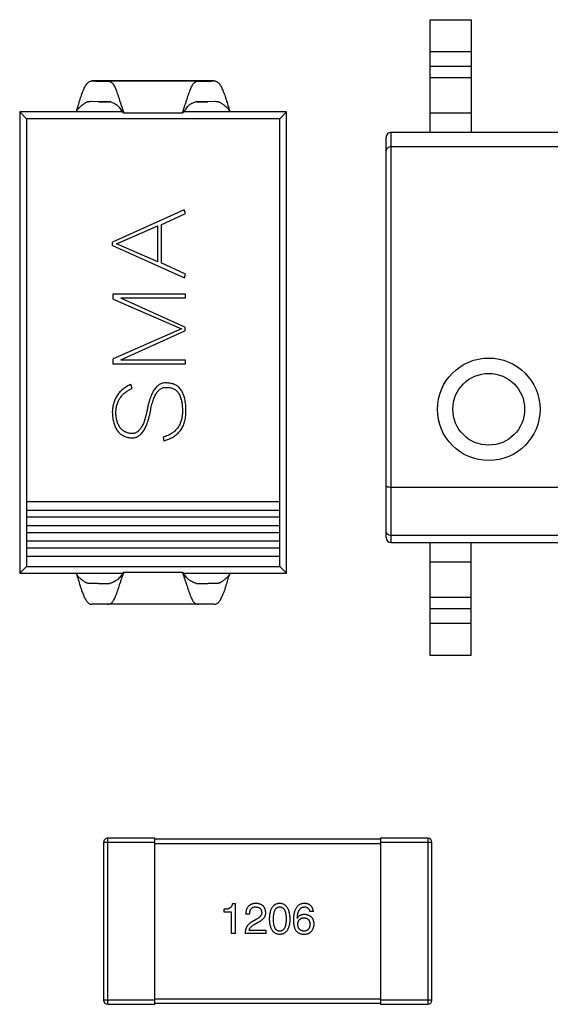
# Model space of a CAD drawing. Header units: inches. Extents: x -36 to 490, y -51 to 98.
# Tile 26 of 153: x 354.19 to 359.36, y 13.2 to 22.8. Entities that reach past the tile are written whole.
import ezdxf

# ---------------------------------------------------------------- set-up
doc = ezdxf.new("R2010")
doc.units = ezdxf.units.IN
doc.header["$LTSCALE"] = 1.21
doc.header["$MEASUREMENT"] = 0
doc.layers.get('0').update_dxf_attribs({"linetype": 'CONTINUOUS'})

msp = doc.modelspace()

# ---------------------------------------------------------------- linework, layer by layer
at = {"color": 7, "linetype": 'Continuous'}
for p, q in [((358.1911, 21.6989), (358.1911, 22.7989)), ((358.1911, 22.7989), (358.5911, 22.7989)), ((358.5911, 22.7989), (358.5911, 21.6989)), ((358.1911, 22.4889), (358.5911, 22.4889)), ((358.5911, 22.3424), (358.1911, 22.3424)), ((356.0857, 22.2014), (354.8943, 22.2014)), ((354.8943, 22.2014), (354.9513, 22.1963)), ((354.9513, 22.1963), (355.0446, 22.2002)), ((355.9354, 22.2003), (355.0446, 22.2003)), ((355.9354, 22.2002), (356.0287, 22.1963)), ((356.0287, 22.1963), (356.0857, 22.2014)), ((358.5911, 22.2307), (358.1911, 22.2307)), ((354.9571, 21.9978), (354.8894, 21.9996)), ((355.0372, 22.0006), (354.9571, 21.9978)), ((354.9571, 21.9978), (355.067, 21.9978)), ((355.0668, 21.9979), (355.0372, 22.0006)), ((355.9132, 21.9978), (356.0228, 21.9978)), ((355.9428, 22.0006), (355.9134, 21.998)), ((356.0228, 21.9978), (355.9428, 22.0006)), ((356.0905, 21.9996), (356.0228, 21.9978)), ((354.19, 21.8992), (354.19, 17.3992)), ((354.256, 21.8332), (354.19, 21.8992)), ((355.1911, 21.8992), (354.19, 21.8992)), ((355.1911, 21.8992), (355.2051, 21.8889)), ((355.7748, 21.8889), (355.7889, 21.8992)), ((356.79, 21.8992), (355.7889, 21.8992)), ((356.7239, 21.8332), (356.79, 21.8992)), ((356.79, 17.3992), (356.79, 21.8992)), ((354.256, 21.8332), (354.256, 17.4652)), ((356.7239, 21.8332), (354.256, 21.8332)), ((355.2051, 21.8889), (355.7748, 21.8889)), ((356.7239, 17.4652), (356.7239, 21.8332)), ((358.1911, 21.8889), (358.5911, 21.8889)), ((357.7611, 17.7489), (357.7611, 21.6489)), ((357.8111, 17.6989), (357.8111, 21.6989)), ((362.7111, 21.6989), (357.8111, 21.6989)), ((357.8111, 21.5607), (362.7111, 21.5607)), ((355.7938, 20.9443), (355.0958, 20.6288)), ((355.807, 20.9095), (355.7938, 20.9443)), ((355.5698, 20.7975), (355.807, 20.9095)), ((355.1341, 20.6122), (355.5349, 20.7875)), ((355.5349, 20.4378), (355.5349, 20.7875)), ((355.5698, 20.7975), (355.5698, 20.4268)), ((355.0958, 20.5958), (355.0958, 20.6288)), ((355.0958, 20.5958), (355.796, 20.2812)), ((355.5349, 20.4378), (355.1341, 20.6122)), ((355.807, 20.3183), (355.5698, 20.4268)), ((355.796, 20.2812), (355.807, 20.3183)), ((355.0994, 20.0716), (355.0994, 20.1261)), ((355.0994, 20.1261), (355.8035, 20.1261)), ((355.0994, 20.0716), (355.7652, 19.7835)), ((355.7999, 19.8001), (355.1743, 20.0828)), ((355.8035, 20.0828), (355.1743, 20.0828)), ((355.8035, 20.1261), (355.8035, 20.0828)), ((355.7652, 19.7835), (355.0994, 19.4919)), ((355.7999, 19.8001), (355.7999, 19.7634)), ((355.1764, 19.4816), (355.7999, 19.7634)), ((355.0994, 19.4383), (355.0994, 19.4919)), ((355.8035, 19.4383), (355.0994, 19.4383)), ((355.1764, 19.4816), (355.8035, 19.4816)), ((355.8035, 19.4816), (355.8035, 19.4383)), ((355.2865, 19.2022), (355.274, 19.2413)), ((355.5881, 18.7279), (355.594, 18.6915)), ((362.7111, 18.237), (357.8111, 18.237)), ((356.7239, 18.0952), (354.256, 18.0952)), ((354.256, 18.0152), (356.7239, 18.0152)), ((356.7239, 17.9452), (354.256, 17.9452)), ((354.256, 17.8652), (356.7239, 17.8652)), ((356.7239, 17.7952), (354.256, 17.7952)), ((362.7111, 17.7671), (357.8111, 17.7671)), ((354.256, 17.7152), (356.7239, 17.7152)), ((357.8111, 17.6989), (362.7111, 17.6989)), ((358.1911, 16.5989), (358.1911, 17.6989)), ((358.5911, 16.5989), (358.5911, 17.6989)), ((356.7239, 17.6452), (354.256, 17.6452)), ((354.256, 17.5652), (356.7239, 17.5652)), ((358.5911, 17.5089), (358.1911, 17.5089)), ((354.256, 17.4652), (354.19, 17.3992)), ((354.19, 17.3992), (355.1911, 17.3992)), ((354.256, 17.4652), (356.7239, 17.4652)), ((355.1911, 17.3992), (355.2051, 17.4095)), ((355.2051, 17.4095), (355.7748, 17.4095)), ((355.7748, 17.4095), (355.7889, 17.3992)), ((355.7889, 17.3992), (356.79, 17.3992)), ((356.7239, 17.4652), (356.79, 17.3992)), ((354.9571, 17.3006), (354.8894, 17.2987)), ((354.9571, 17.3006), (355.067, 17.3006)), ((355.0372, 17.2978), (354.9571, 17.3006)), ((355.0668, 17.3004), (355.0372, 17.2978)), ((355.9132, 17.3006), (356.0228, 17.3006)), ((355.9428, 17.2978), (355.9134, 17.3004)), ((356.0228, 17.3006), (355.9428, 17.2978)), ((356.0905, 17.2987), (356.0228, 17.3006)), ((354.8943, 17.097), (354.9513, 17.1021)), ((356.0857, 17.097), (354.8943, 17.097)), ((354.9513, 17.1021), (355.0446, 17.0981)), ((355.9354, 17.0981), (355.0446, 17.0981)), ((355.9354, 17.0981), (356.0287, 17.1021)), ((356.0287, 17.1021), (356.0857, 17.097)), ((358.1911, 17.1671), (358.5911, 17.1671)), ((358.1911, 17.0554), (358.5911, 17.0554)), ((358.5911, 16.9089), (358.1911, 16.9089)), ((358.5911, 16.5989), (358.1911, 16.5989)), ((355.0478, 13.1953), (355.0478, 14.8153)), ((355.5078, 14.8153), (355.0478, 14.8153)), ((355.5078, 13.1953), (355.5078, 14.8153)), ((357.7078, 14.8053), (355.5078, 14.8053)), ((357.7078, 14.8153), (357.7078, 13.1953)), ((358.1678, 14.8153), (357.7078, 14.8153)), ((358.1678, 14.8153), (358.1678, 13.1953)), ((355.0078, 14.7753), (355.0078, 13.2353)), ((355.0078, 14.7753), (355.5078, 14.7753)), ((355.5078, 14.7653), (357.7078, 14.7653)), ((357.7078, 14.7753), (358.2078, 14.7753)), ((358.2078, 13.2353), (358.2078, 14.7753)), ((356.1825, 14.0926), (356.1825, 14.1221)), ((356.2628, 14.1795), (356.2907, 14.1795)), ((356.2907, 14.1795), (356.2907, 13.8844)), ((356.253, 14.0926), (356.1825, 14.0926)), ((356.253, 13.8844), (356.253, 14.0926)), ((356.4304, 14.073), (356.3927, 14.073)), ((356.4943, 14.0238), (356.455, 14.0008)), ((356.8967, 14.0353), (356.895, 14.0369)), ((357.0524, 14.1008), (357.0163, 14.1008)), ((356.4763, 13.9746), (356.5074, 13.9926)), ((356.2907, 13.8844), (356.253, 13.8844)), ((356.5877, 13.8844), (356.3861, 13.8844)), ((356.4271, 13.9189), (356.5877, 13.9189)), ((356.5877, 13.9189), (356.5877, 13.8844)), ((355.5078, 13.2353), (355.0078, 13.2353)), ((355.0478, 13.1953), (355.5078, 13.1953)), ((357.7078, 13.2453), (355.5078, 13.2453)), ((355.5078, 13.2053), (357.7078, 13.2053)), ((358.2078, 13.2353), (357.7078, 13.2353)), ((357.7078, 13.1953), (358.1678, 13.1953))]:
    msp.add_line(p, q, dxfattribs=at)
for radius in [0.5, 0.35]:
    msp.add_circle((358.7611, 18.9989), radius, dxfattribs=at)
for centre, radius, start, end in [((357.0776, 22.5676), 1.9917, 199.51537, 199.92572), ((353.9025, 22.5676), 1.9916, 340.07429, 340.48465), ((357.8111, 21.6489), 0.05, 90.00001, 180.00001), ((357.8111, 17.7489), 0.05, 180.00001, 270.00001), ((357.0776, 16.7308), 1.9917, 160.07429, 160.48463), ((353.9025, 16.7308), 1.9916, 19.51535, 19.92572), ((355.0478, 14.7753), 0.04, 90.00001, 180.00001), ((358.1678, 14.7753), 0.04, 0.00001, 90.00001), ((355.0478, 13.2353), 0.04, 180.00001, 270.00001), ((358.1678, 13.2353), 0.04, 270.00001, 0.00001)]:
    msp.add_arc(centre, radius, start, end, dxfattribs=at)
for points, knots in [([(354.74, 21.8992), (354.7471, 21.9198), (354.761, 21.9602), (354.7752, 22.0107), (354.7873, 22.0488), (354.7991, 22.0823), (354.8138, 22.1189), (354.8297, 22.1511), (354.8428, 22.1713), (354.8519, 22.1825), (354.8613, 22.1911), (354.8714, 22.1972), (354.8826, 22.2008), (354.8903, 22.2014), (354.8943, 22.2014)], [0, 0, 0, 0, 0.184742, 0.361915, 0.445247, 0.52349, 0.663349, 0.779478, 0.826972, 0.866992, 0.901891, 0.934398, 0.966598, 1, 1, 1, 1]), ([(355.0446, 22.2002), (355.052, 22.2002), (355.0673, 22.1988), (355.0848, 22.1885), (355.097, 22.1759), (355.1105, 22.1569), (355.1253, 22.1245), (355.1417, 22.0777), (355.1564, 22.0333), (355.1691, 21.9946), (355.1826, 21.9538), (355.193, 21.9229), (355.2003, 21.9023)], [0, 0, 0, 0, 0.062708, 0.128177, 0.166817, 0.211839, 0.325503, 0.46815, 0.633903, 0.722912, 0.814132, 1, 1, 1, 1]), ([(355.7796, 21.9023), (355.7869, 21.9229), (355.7974, 21.9538), (355.8109, 21.9946), (355.8236, 22.0333), (355.8382, 22.0777), (355.8546, 22.1245), (355.8695, 22.1569), (355.883, 22.1759), (355.8952, 22.1885), (355.9126, 22.1988), (355.928, 22.2002), (355.9354, 22.2002)], [0, 0, 0, 0, 0.185867, 0.277087, 0.366094, 0.531847, 0.674494, 0.788157, 0.833179, 0.871819, 0.937288, 1, 1, 1, 1]), ([(356.0857, 22.2014), (356.0896, 22.2014), (356.0974, 22.2008), (356.1085, 22.1972), (356.1187, 22.1911), (356.128, 22.1825), (356.1372, 22.1713), (356.1503, 22.1511), (356.1661, 22.1189), (356.1808, 22.0823), (356.1927, 22.0488), (356.2048, 22.0107), (356.219, 21.9602), (356.2328, 21.9198), (356.24, 21.8992)], [0, 0, 0, 0, 0.033402, 0.065602, 0.09811, 0.133008, 0.173028, 0.220521, 0.33665, 0.476509, 0.554752, 0.638085, 0.815258, 1, 1, 1, 1]), ([(354.8894, 21.9996), (354.8846, 21.9996), (354.877, 21.9995), (354.8662, 21.9986), (354.8567, 21.9973), (354.8466, 21.9949), (354.8365, 21.9909), (354.8267, 21.9857), (354.817, 21.9795), (354.8071, 21.9723), (354.7972, 21.9641), (354.7872, 21.9552), (354.7762, 21.9465), (354.7649, 21.9374), (354.7556, 21.9255), (354.7476, 21.9125), (354.7425, 21.9036), (354.74, 21.8992)], [0, 0, 0, 0, 0.07654, 0.120712, 0.171871, 0.227869, 0.285204, 0.343184, 0.403849, 0.468263, 0.536271, 0.607414, 0.681208, 0.758137, 0.837841, 0.918765, 1, 1, 1, 1]), ([(355.1908, 21.8989), (355.1869, 21.9059), (355.1788, 21.9196), (355.1651, 21.939), (355.1521, 21.9537), (355.1405, 21.9637), (355.1284, 21.972), (355.1131, 21.9799), (355.0963, 21.9882), (355.0811, 21.9943), (355.0714, 21.997), (355.0668, 21.9979)], [0, 0, 0, 0, 0.146675, 0.291319, 0.433235, 0.503117, 0.57182, 0.701471, 0.816064, 0.91511, 1, 1, 1, 1]), ([(355.9134, 21.998), (355.9088, 21.9971), (355.8991, 21.9944), (355.8839, 21.9883), (355.867, 21.98), (355.8518, 21.9721), (355.8396, 21.9638), (355.8279, 21.9538), (355.8149, 21.9391), (355.8012, 21.9197), (355.7931, 21.9059), (355.7891, 21.8989)], [0, 0, 0, 0, 0.084745, 0.18365, 0.298141, 0.427768, 0.496514, 0.566433, 0.708455, 0.853206, 1, 1, 1, 1]), ([(356.24, 21.8992), (356.2375, 21.9036), (356.2324, 21.9126), (356.2243, 21.9255), (356.2165, 21.9355), (356.2093, 21.9422), (356.2036, 21.9466), (356.198, 21.9509), (356.191, 21.9568), (356.1827, 21.9642), (356.1728, 21.9723), (356.163, 21.9795), (356.1532, 21.9857), (356.1434, 21.9909), (356.1333, 21.9948), (356.1232, 21.9973), (356.1138, 21.9986), (356.103, 21.9995), (356.0953, 21.9996), (356.0905, 21.9996)], [0, 0, 0, 0, 0.08115, 0.16226, 0.242071, 0.280808, 0.318872, 0.356261, 0.392884, 0.463928, 0.531916, 0.596311, 0.656974, 0.714851, 0.772263, 0.828112, 0.879348, 0.923567, 1, 1, 1, 1]), ([(357.8111, 21.5607), (357.8038, 21.5607), (357.7902, 21.5583), (357.7736, 21.5486), (357.7634, 21.5352), (357.7611, 21.525), (357.7611, 21.5202)], [0, 0, 0, 0, 0.306951, 0.572802, 0.797544, 1, 1, 1, 1]), ([(355.274, 19.2413), (355.267, 19.2382), (355.253, 19.232), (355.2333, 19.221), (355.2145, 19.2095), (355.1973, 19.1967), (355.1813, 19.1831), (355.1667, 19.1685), (355.1535, 19.1529), (355.1413, 19.1364), (355.1307, 19.1188), (355.1211, 19.1004), (355.1132, 19.0809), (355.1063, 19.0606), (355.1009, 19.0392), (355.0965, 19.0169), (355.0938, 18.9937), (355.0929, 18.9778), (355.0924, 18.9698)], [0, 0, 0, 0, 0.066978, 0.131904, 0.195008, 0.256659, 0.316973, 0.376293, 0.43498, 0.493631, 0.5527, 0.612422, 0.67281, 0.734508, 0.797696, 0.863131, 0.930194, 1, 1, 1, 1]), ([(355.6236, 19.2555), (355.6178, 19.2558), (355.6064, 19.2565), (355.5894, 19.2547), (355.5732, 19.2505), (355.5577, 19.2439), (355.543, 19.2348), (355.529, 19.2233), (355.5156, 19.2096), (355.5033, 19.1932), (355.4913, 19.1747), (355.4803, 19.1538), (355.4698, 19.1306), (355.4604, 19.1048), (355.4512, 19.0769), (355.443, 19.0465), (355.4355, 19.0137), (355.4312, 18.991), (355.4289, 18.9793)], [0, 0, 0, 0, 0.047251, 0.09256, 0.137243, 0.18231, 0.228438, 0.277142, 0.328389, 0.383409, 0.442611, 0.506319, 0.574736, 0.648664, 0.727902, 0.812739, 0.903346, 1, 1, 1, 1]), ([(355.4635, 18.9781), (355.4654, 18.988), (355.4691, 19.0075), (355.4755, 19.0354), (355.4825, 19.0614), (355.4898, 19.0853), (355.4981, 19.1071), (355.5065, 19.127), (355.5158, 19.1447), (355.5255, 19.1604), (355.5357, 19.1742), (355.5468, 19.1856), (355.5581, 19.1956), (355.5703, 19.2029), (355.583, 19.2085), (355.5963, 19.2118), (355.61, 19.2133), (355.6193, 19.2125), (355.624, 19.2121)], [0, 0, 0, 0, 0.098011, 0.1905, 0.276318, 0.356845, 0.431568, 0.500798, 0.564748, 0.623957, 0.678828, 0.729846, 0.777674, 0.822959, 0.86699, 0.910413, 0.954416, 1, 1, 1, 1]), ([(355.8106, 18.9798), (355.8105, 18.9909), (355.8103, 19.0125), (355.808, 19.0438), (355.8044, 19.0729), (355.7995, 19.0999), (355.7927, 19.1248), (355.7848, 19.1475), (355.7753, 19.168), (355.7644, 19.1865), (355.7519, 19.2028), (355.738, 19.217), (355.7225, 19.229), (355.7055, 19.2387), (355.687, 19.2461), (355.6672, 19.2517), (355.6459, 19.2549), (355.6312, 19.2553), (355.6236, 19.2555)], [0, 0, 0, 0, 0.088387, 0.171319, 0.248615, 0.32127, 0.38901, 0.452401, 0.512023, 0.568461, 0.622405, 0.674397, 0.725798, 0.777095, 0.829411, 0.883356, 0.940195, 1, 1, 1, 1]), ([(355.624, 19.2121), (355.6302, 19.212), (355.6421, 19.2119), (355.6594, 19.2097), (355.6755, 19.2053), (355.6906, 19.1994), (355.7043, 19.1912), (355.7168, 19.1812), (355.7282, 19.1695), (355.7382, 19.1557), (355.7472, 19.1402), (355.7548, 19.1227), (355.7613, 19.1035), (355.7666, 19.0823), (355.7707, 19.0593), (355.7735, 19.0345), (355.7755, 19.0078), (355.7757, 18.9893), (355.7757, 18.9798)], [0, 0, 0, 0, 0.058061, 0.113181, 0.165793, 0.216532, 0.266663, 0.317011, 0.368241, 0.421874, 0.478623, 0.538367, 0.602804, 0.671438, 0.745475, 0.824819, 0.909328, 1, 1, 1, 1]), ([(355.127, 18.9698), (355.1274, 18.9766), (355.1282, 18.99), (355.1309, 19.0097), (355.1343, 19.0287), (355.1395, 19.0468), (355.1451, 19.0643), (355.1526, 19.0807), (355.1605, 19.0966), (355.1702, 19.1114), (355.1807, 19.1256), (355.1924, 19.1391), (355.2053, 19.1516), (355.2192, 19.1634), (355.2344, 19.1744), (355.2507, 19.1845), (355.2681, 19.1939), (355.2803, 19.1994), (355.2865, 19.2022)], [0, 0, 0, 0, 0.068456, 0.134604, 0.19911, 0.261579, 0.322828, 0.382776, 0.442057, 0.50086, 0.559858, 0.61901, 0.678971, 0.739769, 0.802076, 0.866222, 0.932114, 1, 1, 1, 1]), ([(355.0924, 18.9698), (355.0929, 18.9604), (355.0937, 18.9422), (355.0965, 18.9157), (355.1006, 18.8909), (355.1061, 18.8677), (355.1129, 18.8462), (355.1208, 18.8263), (355.1303, 18.8081), (355.141, 18.7916), (355.153, 18.7767), (355.1664, 18.7635), (355.181, 18.7519), (355.197, 18.7421), (355.2142, 18.7339), (355.2328, 18.7274), (355.2527, 18.7225), (355.2664, 18.7207), (355.2735, 18.7199)], [0, 0, 0, 0, 0.082067, 0.159751, 0.232936, 0.302303, 0.368195, 0.430503, 0.489833, 0.54708, 0.602834, 0.657184, 0.711354, 0.765822, 0.821144, 0.878279, 0.937705, 1, 1, 1, 1]), ([(355.2752, 18.7629), (355.2695, 18.7636), (355.2583, 18.7649), (355.2421, 18.7687), (355.2269, 18.7739), (355.2128, 18.7806), (355.1997, 18.7887), (355.1877, 18.7981), (355.1768, 18.809), (355.1671, 18.8214), (355.1582, 18.8351), (355.1506, 18.8502), (355.1439, 18.8667), (355.1385, 18.8847), (355.134, 18.9039), (355.1305, 18.9246), (355.1281, 18.9467), (355.1274, 18.9619), (355.127, 18.9698)], [0, 0, 0, 0, 0.061582, 0.119842, 0.176361, 0.231346, 0.285272, 0.338807, 0.392967, 0.448494, 0.505935, 0.565352, 0.628127, 0.694382, 0.764337, 0.838178, 0.916653, 1, 1, 1, 1]), ([(355.2735, 18.7199), (355.2792, 18.7196), (355.2903, 18.7191), (355.3068, 18.7213), (355.3226, 18.7253), (355.3377, 18.7318), (355.3521, 18.7403), (355.3658, 18.7511), (355.3788, 18.764), (355.3909, 18.7793), (355.4024, 18.7966), (355.4132, 18.8161), (355.4236, 18.8377), (355.4328, 18.8616), (355.4417, 18.8876), (355.4497, 18.9158), (355.4573, 18.9461), (355.4614, 18.9672), (355.4635, 18.9781)], [0, 0, 0, 0, 0.048367, 0.095175, 0.141634, 0.187535, 0.234819, 0.284182, 0.336151, 0.391399, 0.450438, 0.513685, 0.581988, 0.654823, 0.732856, 0.816495, 0.905527, 1, 1, 1, 1]), ([(355.4289, 18.9793), (355.4271, 18.9701), (355.4237, 18.9524), (355.4173, 18.9268), (355.4107, 18.9031), (355.4035, 18.8811), (355.3956, 18.8611), (355.3874, 18.8429), (355.3786, 18.8265), (355.3692, 18.812), (355.3595, 18.7993), (355.349, 18.7885), (355.338, 18.7795), (355.3265, 18.7723), (355.3144, 18.767), (355.3018, 18.7636), (355.2886, 18.7621), (355.2797, 18.7626), (355.2752, 18.7629)], [0, 0, 0, 0, 0.096367, 0.186949, 0.272094, 0.35117, 0.425399, 0.49423, 0.558107, 0.617376, 0.672186, 0.72364, 0.772405, 0.818534, 0.863705, 0.908053, 0.953467, 1, 1, 1, 1]), ([(355.7757, 18.9798), (355.7756, 18.9716), (355.7754, 18.9555), (355.773, 18.9321), (355.7696, 18.9098), (355.7643, 18.8887), (355.7578, 18.8687), (355.7497, 18.8499), (355.7401, 18.8324), (355.7291, 18.8159), (355.7166, 18.8008), (355.7027, 18.7866), (355.687, 18.774), (355.6701, 18.7623), (355.6518, 18.7517), (355.6319, 18.7425), (355.6106, 18.7344), (355.5957, 18.7301), (355.5881, 18.7279)], [0, 0, 0, 0, 0.071824, 0.140431, 0.206056, 0.269558, 0.330762, 0.389837, 0.448508, 0.505867, 0.562972, 0.620639, 0.679145, 0.738892, 0.800601, 0.864319, 0.930632, 1, 1, 1, 1]), ([(355.594, 18.6915), (355.6027, 18.6941), (355.6199, 18.6991), (355.6446, 18.7085), (355.6675, 18.7192), (355.6888, 18.7311), (355.7083, 18.7445), (355.7262, 18.7592), (355.7423, 18.7753), (355.7568, 18.7927), (355.7695, 18.8115), (355.7805, 18.8316), (355.7899, 18.853), (355.7975, 18.8758), (355.8033, 18.9), (355.8076, 18.9254), (355.8102, 18.9521), (355.8105, 18.9704), (355.8106, 18.9798)], [0, 0, 0, 0, 0.069687, 0.136615, 0.200798, 0.262449, 0.322611, 0.381288, 0.438983, 0.496441, 0.553961, 0.611781, 0.671154, 0.732111, 0.795108, 0.860277, 0.928577, 1, 1, 1, 1]), ([(357.8111, 18.237), (357.8045, 18.237), (357.7951, 18.2376), (357.7831, 18.2396), (357.7757, 18.2415), (357.7695, 18.2439), (357.7642, 18.2468), (357.7611, 18.2505), (357.7611, 18.2528)], [0, 0, 0, 0, 0.356275, 0.517105, 0.658929, 0.778243, 0.873465, 1, 1, 1, 1]), ([(357.8111, 17.7671), (357.8044, 17.7671), (357.7912, 17.7695), (357.7746, 17.7796), (357.7636, 17.7945), (357.7611, 17.8062), (357.7611, 17.8119)], [0, 0, 0, 0, 0.271161, 0.52917, 0.770163, 1, 1, 1, 1]), ([(354.74, 17.3992), (354.7471, 17.3786), (354.761, 17.3382), (354.7752, 17.2877), (354.7873, 17.2496), (354.7991, 17.2161), (354.8138, 17.1795), (354.8297, 17.1473), (354.8428, 17.1271), (354.8519, 17.1159), (354.8613, 17.1073), (354.8714, 17.1012), (354.8826, 17.0976), (354.8903, 17.0969), (354.8943, 17.097)], [0, 0, 0, 0, 0.184742, 0.361915, 0.445247, 0.52349, 0.663349, 0.779478, 0.826972, 0.866992, 0.901891, 0.934398, 0.966598, 1, 1, 1, 1]), ([(354.8894, 17.2987), (354.8846, 17.2987), (354.877, 17.2989), (354.8662, 17.2998), (354.8567, 17.3011), (354.8466, 17.3035), (354.8365, 17.3075), (354.8267, 17.3127), (354.817, 17.3189), (354.8071, 17.3261), (354.7972, 17.3342), (354.7872, 17.3432), (354.7762, 17.3519), (354.7649, 17.361), (354.7556, 17.3729), (354.7476, 17.3858), (354.7425, 17.3947), (354.74, 17.3992)], [0, 0, 0, 0, 0.07654, 0.120712, 0.171871, 0.227869, 0.285204, 0.343184, 0.403849, 0.468263, 0.536271, 0.607414, 0.681208, 0.758137, 0.837841, 0.918765, 1, 1, 1, 1]), ([(355.0446, 17.0981), (355.052, 17.0982), (355.0673, 17.0996), (355.0848, 17.1099), (355.097, 17.1225), (355.1105, 17.1415), (355.1253, 17.1739), (355.1417, 17.2207), (355.1564, 17.2651), (355.1691, 17.3037), (355.1826, 17.3446), (355.193, 17.3755), (355.2003, 17.3961)], [0, 0, 0, 0, 0.062708, 0.128177, 0.166817, 0.21184, 0.325503, 0.46815, 0.633904, 0.722912, 0.814132, 1, 1, 1, 1]), ([(355.1908, 17.3995), (355.1869, 17.3925), (355.1788, 17.3787), (355.1651, 17.3593), (355.1521, 17.3447), (355.1405, 17.3347), (355.1284, 17.3264), (355.1131, 17.3184), (355.0963, 17.3102), (355.0811, 17.304), (355.0714, 17.3014), (355.0668, 17.3004)], [0, 0, 0, 0, 0.146675, 0.291319, 0.433235, 0.503117, 0.57182, 0.701471, 0.816064, 0.91511, 1, 1, 1, 1]), ([(355.7796, 17.3961), (355.7869, 17.3755), (355.7974, 17.3446), (355.8109, 17.3037), (355.8236, 17.2651), (355.8382, 17.2207), (355.8546, 17.1739), (355.8695, 17.1415), (355.883, 17.1225), (355.8952, 17.1099), (355.9126, 17.0996), (355.928, 17.0982), (355.9354, 17.0981)], [0, 0, 0, 0, 0.185867, 0.277087, 0.366095, 0.531848, 0.674494, 0.788157, 0.833179, 0.871819, 0.937288, 1, 1, 1, 1]), ([(355.9134, 17.3004), (355.9088, 17.3013), (355.8991, 17.304), (355.8839, 17.3101), (355.867, 17.3183), (355.8518, 17.3263), (355.8396, 17.3346), (355.8279, 17.3446), (355.8149, 17.3593), (355.8012, 17.3787), (355.7931, 17.3924), (355.7891, 17.3995)], [0, 0, 0, 0, 0.084745, 0.18365, 0.298141, 0.427768, 0.496514, 0.566433, 0.708455, 0.853206, 1, 1, 1, 1]), ([(356.0857, 17.097), (356.0896, 17.0969), (356.0974, 17.0976), (356.1085, 17.1012), (356.1187, 17.1073), (356.128, 17.1159), (356.1372, 17.1271), (356.1503, 17.1473), (356.1661, 17.1795), (356.1808, 17.2161), (356.1927, 17.2496), (356.2048, 17.2877), (356.219, 17.3382), (356.2328, 17.3786), (356.24, 17.3992)], [0, 0, 0, 0, 0.033402, 0.065602, 0.09811, 0.133008, 0.173028, 0.220521, 0.33665, 0.476509, 0.554752, 0.638085, 0.815258, 1, 1, 1, 1]), ([(356.24, 17.3992), (356.2375, 17.3947), (356.2324, 17.3858), (356.2243, 17.3729), (356.2165, 17.3629), (356.2093, 17.3562), (356.2036, 17.3517), (356.198, 17.3474), (356.191, 17.3416), (356.1827, 17.3342), (356.1728, 17.326), (356.163, 17.3189), (356.1532, 17.3127), (356.1434, 17.3074), (356.1333, 17.3035), (356.1232, 17.3011), (356.1138, 17.2998), (356.103, 17.2989), (356.0953, 17.2987), (356.0905, 17.2987)], [0, 0, 0, 0, 0.08115, 0.16226, 0.242071, 0.280808, 0.318872, 0.356261, 0.392884, 0.463928, 0.531916, 0.596311, 0.656974, 0.714851, 0.772263, 0.828112, 0.879348, 0.923567, 1, 1, 1, 1]), ([(356.2628, 14.1795), (356.2625, 14.1771), (356.2618, 14.1723), (356.2602, 14.1654), (356.2581, 14.1591), (356.2555, 14.1532), (356.2522, 14.1478), (356.2485, 14.143), (356.2443, 14.1385), (356.2394, 14.1347), (356.2341, 14.1314), (356.2283, 14.1286), (356.2219, 14.1262), (356.215, 14.1244), (356.2076, 14.1231), (356.1997, 14.1222), (356.1912, 14.1218), (356.1855, 14.122), (356.1825, 14.1221)], [0, 0, 0, 0, 0.066659, 0.129311, 0.18962, 0.247164, 0.30314, 0.357527, 0.411867, 0.466926, 0.523012, 0.580527, 0.641561, 0.705268, 0.772282, 0.84407, 0.919338, 1, 1, 1, 1]), ([(356.4943, 14.1795), (356.4902, 14.1793), (356.4824, 14.1789), (356.471, 14.1773), (356.4604, 14.175), (356.4505, 14.1718), (356.4415, 14.1679), (356.4331, 14.1632), (356.4255, 14.1577), (356.4188, 14.1514), (356.4128, 14.1442), (356.4075, 14.1364), (356.4031, 14.1277), (356.3994, 14.1182), (356.3965, 14.108), (356.3944, 14.097), (356.3931, 14.0853), (356.3928, 14.0771), (356.3927, 14.073)], [0, 0, 0, 0, 0.07282, 0.141057, 0.2062, 0.267672, 0.326735, 0.383519, 0.439188, 0.494454, 0.549628, 0.605958, 0.66397, 0.72402, 0.787502, 0.854127, 0.925065, 1, 1, 1, 1]), ([(356.4304, 14.073), (356.4305, 14.0759), (356.4307, 14.0815), (356.4316, 14.0897), (356.4328, 14.0974), (356.4345, 14.1044), (356.4368, 14.1109), (356.4393, 14.1169), (356.4423, 14.1223), (356.4459, 14.1271), (356.4497, 14.1314), (356.4541, 14.1351), (356.4589, 14.1382), (356.4642, 14.1407), (356.4699, 14.1427), (356.476, 14.1441), (356.4825, 14.1449), (356.4871, 14.145), (356.4894, 14.1451)], [0, 0, 0, 0, 0.082594, 0.15978, 0.232961, 0.301462, 0.365595, 0.426678, 0.484662, 0.540809, 0.595146, 0.648401, 0.702272, 0.757102, 0.813447, 0.872233, 0.934055, 1, 1, 1, 1]), ([(356.4894, 14.1451), (356.4916, 14.145), (356.496, 14.1447), (356.5024, 14.1441), (356.5083, 14.1428), (356.5139, 14.1413), (356.519, 14.1394), (356.5238, 14.1371), (356.5281, 14.1343), (356.5321, 14.1313), (356.5355, 14.1277), (356.5387, 14.1239), (356.5413, 14.1196), (356.5436, 14.115), (356.5454, 14.1099), (356.5469, 14.1045), (356.5479, 14.0987), (356.5482, 14.0947), (356.5484, 14.0926)], [0, 0, 0, 0, 0.076112, 0.148436, 0.216883, 0.281466, 0.34298, 0.402356, 0.459881, 0.51546, 0.571111, 0.62658, 0.683162, 0.741007, 0.801404, 0.863825, 0.930544, 1, 1, 1, 1]), ([(356.5877, 14.091), (356.5875, 14.0944), (356.5869, 14.101), (356.5853, 14.1105), (356.5831, 14.1195), (356.5802, 14.1278), (356.5767, 14.1356), (356.5725, 14.1427), (356.5676, 14.1492), (356.562, 14.1551), (356.5558, 14.1603), (356.549, 14.1649), (356.5414, 14.1689), (356.5333, 14.1724), (356.5244, 14.175), (356.515, 14.1773), (356.5049, 14.1788), (356.4979, 14.1793), (356.4943, 14.1795)], [0, 0, 0, 0, 0.070688, 0.137741, 0.201612, 0.262778, 0.321223, 0.378455, 0.434411, 0.490146, 0.546362, 0.603392, 0.662208, 0.723401, 0.787372, 0.85442, 0.925153, 1, 1, 1, 1]), ([(356.7242, 14.1795), (356.7202, 14.1793), (356.7124, 14.179), (356.7012, 14.1771), (356.6907, 14.1738), (356.6809, 14.1696), (356.6718, 14.1641), (356.6636, 14.1574), (356.656, 14.1496), (356.6493, 14.1405), (356.6433, 14.1304), (356.6381, 14.119), (356.6336, 14.1065), (356.6299, 14.0929), (356.6269, 14.0781), (356.6247, 14.0621), (356.6231, 14.045), (356.6227, 14.0332), (356.6225, 14.0271)], [0, 0, 0, 0, 0.057911, 0.113262, 0.165956, 0.217443, 0.268511, 0.319665, 0.372, 0.426129, 0.483365, 0.543779, 0.607756, 0.676562, 0.749704, 0.827713, 0.911177, 1, 1, 1, 1]), ([(356.6635, 14.0271), (356.6636, 14.0318), (356.6636, 14.0411), (356.6644, 14.0544), (356.6655, 14.0669), (356.6671, 14.0785), (356.6694, 14.0891), (356.6718, 14.0988), (356.6749, 14.1076), (356.6785, 14.1155), (356.6825, 14.1225), (356.687, 14.1285), (356.692, 14.1336), (356.6975, 14.1379), (356.7035, 14.1411), (356.71, 14.1435), (356.7169, 14.1448), (356.7217, 14.145), (356.7242, 14.1451)], [0, 0, 0, 0, 0.096452, 0.187278, 0.271765, 0.350519, 0.423437, 0.491321, 0.554011, 0.612224, 0.666281, 0.717003, 0.764884, 0.811423, 0.856783, 0.902993, 0.950236, 1, 1, 1, 1]), ([(356.8258, 14.0271), (356.8255, 14.0331), (356.825, 14.0448), (356.8233, 14.0618), (356.8209, 14.0776), (356.8178, 14.0923), (356.814, 14.1058), (356.8095, 14.1183), (356.8042, 14.1296), (356.7982, 14.1397), (356.7915, 14.1488), (356.784, 14.1567), (356.7758, 14.1634), (356.7669, 14.169), (356.7572, 14.1734), (356.7468, 14.1767), (356.7358, 14.1788), (356.7281, 14.1793), (356.7242, 14.1795)], [0, 0, 0, 0, 0.088475, 0.171606, 0.249595, 0.322626, 0.391327, 0.455765, 0.516374, 0.573675, 0.628522, 0.681161, 0.732559, 0.783563, 0.83504, 0.887639, 0.942585, 1, 1, 1, 1]), ([(356.7242, 14.1451), (356.7267, 14.145), (356.7316, 14.1448), (356.7387, 14.1435), (356.7454, 14.1411), (356.7516, 14.1379), (356.7572, 14.1336), (356.7624, 14.1285), (356.7669, 14.1224), (356.7712, 14.1155), (356.7748, 14.1076), (356.7779, 14.0988), (356.7806, 14.0891), (356.7827, 14.0785), (356.7844, 14.0669), (356.7856, 14.0544), (356.7863, 14.0411), (356.7864, 14.0318), (356.7865, 14.0271)], [0, 0, 0, 0, 0.050604, 0.098688, 0.145699, 0.191791, 0.238625, 0.286717, 0.337546, 0.391814, 0.449755, 0.512106, 0.579685, 0.652048, 0.730262, 0.814146, 0.904281, 1, 1, 1, 1]), ([(356.9655, 14.1795), (356.9613, 14.1793), (356.953, 14.1788), (356.941, 14.1766), (356.9298, 14.1732), (356.9194, 14.1686), (356.9097, 14.1628), (356.9009, 14.1557), (356.8929, 14.1475), (356.8858, 14.1381), (356.8794, 14.1275), (356.8738, 14.1157), (356.869, 14.1028), (356.8651, 14.0886), (356.8619, 14.0733), (356.8596, 14.0567), (356.8579, 14.039), (356.8575, 14.0268), (356.8573, 14.0205)], [0, 0, 0, 0, 0.058957, 0.115262, 0.16907, 0.221312, 0.273147, 0.324961, 0.377649, 0.432026, 0.488925, 0.549039, 0.612912, 0.680653, 0.753056, 0.830314, 0.912483, 1, 1, 1, 1]), ([(356.895, 14.0369), (356.8953, 14.0411), (356.8959, 14.0494), (356.8975, 14.0613), (356.8994, 14.0725), (356.9017, 14.0828), (356.9046, 14.0924), (356.9078, 14.1012), (356.9115, 14.1092), (356.9157, 14.1164), (356.9204, 14.1227), (356.9255, 14.1284), (356.931, 14.1333), (356.9371, 14.1372), (356.9435, 14.1405), (356.9505, 14.1428), (356.9578, 14.1445), (356.9629, 14.1449), (356.9655, 14.1451)], [0, 0, 0, 0, 0.089218, 0.173709, 0.252753, 0.326963, 0.397099, 0.462534, 0.524018, 0.582178, 0.637235, 0.689955, 0.741228, 0.791618, 0.841661, 0.892925, 0.945259, 1, 1, 1, 1]), ([(357.0524, 14.1008), (357.052, 14.1038), (357.0513, 14.1097), (357.0494, 14.1181), (357.047, 14.126), (357.044, 14.1334), (357.0405, 14.1402), (357.0364, 14.1465), (357.0319, 14.1523), (357.0267, 14.1575), (357.0209, 14.1622), (357.0147, 14.1663), (357.0078, 14.1699), (357.0004, 14.1729), (356.9924, 14.1754), (356.984, 14.1774), (356.9749, 14.1787), (356.9687, 14.1793), (356.9655, 14.1795)], [0, 0, 0, 0, 0.06947, 0.136096, 0.199592, 0.260665, 0.319672, 0.377156, 0.433415, 0.489984, 0.546535, 0.604276, 0.663499, 0.725182, 0.788953, 0.855683, 0.926216, 1, 1, 1, 1]), ([(356.9655, 14.1451), (356.9689, 14.145), (356.9754, 14.1448), (356.9846, 14.1426), (356.9927, 14.1391), (356.9998, 14.1342), (357.0057, 14.1279), (357.0104, 14.1201), (357.0141, 14.111), (357.0156, 14.1043), (357.0163, 14.1008)], [0, 0, 0, 0, 0.136586, 0.261496, 0.378089, 0.490612, 0.605522, 0.725767, 0.8561, 1, 1, 1, 1]), ([(356.5484, 14.0926), (356.5485, 14.091), (356.5487, 14.0878), (356.5484, 14.083), (356.5475, 14.0782), (356.5464, 14.0735), (356.5446, 14.069), (356.5424, 14.0644), (356.5397, 14.06), (356.5365, 14.0557), (356.5329, 14.0513), (356.5288, 14.0472), (356.5242, 14.0431), (356.5192, 14.039), (356.5136, 14.0351), (356.5076, 14.0312), (356.5012, 14.0274), (356.4966, 14.025), (356.4943, 14.0238)], [0, 0, 0, 0, 0.052237, 0.103888, 0.155485, 0.207395, 0.259864, 0.31356, 0.369176, 0.4266, 0.486836, 0.550048, 0.61567, 0.685271, 0.75824, 0.834614, 0.915635, 1, 1, 1, 1]), ([(356.5074, 13.9926), (356.5108, 13.9942), (356.5174, 13.9973), (356.5269, 14.0023), (356.5356, 14.0074), (356.5437, 14.0128), (356.5511, 14.0183), (356.5579, 14.024), (356.5639, 14.0299), (356.5693, 14.036), (356.574, 14.0422), (356.578, 14.0486), (356.5814, 14.0553), (356.5841, 14.0621), (356.586, 14.069), (356.5873, 14.0762), (356.5879, 14.0836), (356.5878, 14.0885), (356.5877, 14.091)], [0, 0, 0, 0, 0.082731, 0.161257, 0.236138, 0.307554, 0.375712, 0.440848, 0.502916, 0.562567, 0.619798, 0.675716, 0.73039, 0.78386, 0.837315, 0.890547, 0.944917, 1, 1, 1, 1]), ([(356.6225, 14.0271), (356.6227, 14.0212), (356.6231, 14.0097), (356.6247, 13.9932), (356.6269, 13.9777), (356.6299, 13.9634), (356.6336, 13.9502), (356.6381, 13.9381), (356.6433, 13.9271), (356.6494, 13.9173), (356.656, 13.9085), (356.6636, 13.9009), (356.6718, 13.8944), (356.6809, 13.8891), (356.6907, 13.885), (356.7012, 13.8819), (356.7124, 13.8801), (356.7202, 13.8797), (356.7242, 13.8795)], [0, 0, 0, 0, 0.087693, 0.170223, 0.247496, 0.319826, 0.387768, 0.451403, 0.511459, 0.568358, 0.622671, 0.675251, 0.726739, 0.778422, 0.830759, 0.884394, 0.940865, 1, 1, 1, 1]), ([(356.7242, 13.909), (356.7217, 13.9091), (356.7169, 13.9093), (356.71, 13.9107), (356.7035, 13.913), (356.6975, 13.9163), (356.692, 13.9205), (356.687, 13.9256), (356.6825, 13.9317), (356.6785, 13.9387), (356.6749, 13.9465), (356.6718, 13.9553), (356.6693, 13.9651), (356.6671, 13.9757), (356.6655, 13.9872), (356.6644, 13.9997), (356.6636, 14.0131), (356.6636, 14.0223), (356.6635, 14.0271)], [0, 0, 0, 0, 0.049766, 0.097012, 0.143225, 0.188786, 0.235079, 0.282962, 0.333687, 0.387747, 0.445963, 0.508657, 0.576545, 0.649868, 0.72822, 0.812712, 0.903543, 1, 1, 1, 1]), ([(356.7242, 13.8795), (356.7281, 13.8797), (356.7359, 13.8801), (356.7472, 13.8819), (356.7577, 13.885), (356.7675, 13.8891), (356.7765, 13.8944), (356.7848, 13.9009), (356.7923, 13.9085), (356.7991, 13.9172), (356.805, 13.9271), (356.8102, 13.9381), (356.8147, 13.9502), (356.8184, 13.9634), (356.8215, 13.9777), (356.8237, 13.9932), (356.8252, 14.0097), (356.8256, 14.0212), (356.8258, 14.0271)], [0, 0, 0, 0, 0.059134, 0.115603, 0.169236, 0.221572, 0.273254, 0.32474, 0.377319, 0.431815, 0.488555, 0.548609, 0.612242, 0.680182, 0.75251, 0.829782, 0.91231, 1, 1, 1, 1]), ([(356.7865, 14.0271), (356.7864, 14.0224), (356.7863, 14.0133), (356.7856, 14), (356.7844, 13.9877), (356.7827, 13.9763), (356.7806, 13.9657), (356.7779, 13.9561), (356.7748, 13.9473), (356.7711, 13.9395), (356.767, 13.9325), (356.7623, 13.9264), (356.7572, 13.9212), (356.7515, 13.9169), (356.7454, 13.9135), (356.7388, 13.911), (356.7316, 13.9095), (356.7267, 13.9092), (356.7242, 13.909)], [0, 0, 0, 0, 0.094834, 0.184067, 0.267029, 0.344713, 0.417334, 0.484367, 0.546941, 0.604717, 0.65953, 0.710539, 0.759381, 0.806382, 0.853027, 0.900623, 0.949121, 1, 1, 1, 1]), ([(356.9655, 14.0713), (356.9616, 14.0712), (356.9539, 14.0711), (356.9429, 14.0693), (356.9329, 14.0665), (356.9237, 14.0626), (356.9154, 14.0575), (356.9081, 14.0512), (356.9018, 14.0437), (356.8984, 14.0381), (356.8967, 14.0353)], [0, 0, 0, 0, 0.144617, 0.279572, 0.40596, 0.526097, 0.64389, 0.760003, 0.877724, 1, 1, 1, 1]), ([(356.8999, 13.9746), (356.9001, 13.9771), (356.9005, 13.982), (356.9015, 13.9891), (356.903, 13.9958), (356.9049, 14.0019), (356.9072, 14.0076), (356.9099, 14.0128), (356.9131, 14.0176), (356.9167, 14.0218), (356.9207, 14.0256), (356.9252, 14.0288), (356.93, 14.0318), (356.9353, 14.034), (356.9411, 14.0359), (356.9472, 14.0373), (356.9538, 14.0382), (356.9583, 14.0384), (356.9606, 14.0385)], [0, 0, 0, 0, 0.076072, 0.148369, 0.216753, 0.281358, 0.342792, 0.401604, 0.458929, 0.514444, 0.569818, 0.625343, 0.681554, 0.739608, 0.800134, 0.863477, 0.929547, 1, 1, 1, 1]), ([(356.9606, 14.0385), (356.9629, 14.0384), (356.9672, 14.0382), (356.9736, 14.0373), (356.9796, 14.036), (356.9852, 14.0342), (356.9903, 14.0318), (356.9951, 14.0291), (356.9994, 14.0259), (357.0033, 14.0222), (357.0068, 14.018), (357.0099, 14.0135), (357.0125, 14.0083), (357.0148, 14.0028), (357.0166, 13.9968), (357.0181, 13.9904), (357.0191, 13.9835), (357.0195, 13.9787), (357.0196, 13.9762)], [0, 0, 0, 0, 0.069884, 0.136529, 0.199638, 0.259844, 0.317774, 0.374356, 0.430026, 0.485148, 0.5409, 0.597889, 0.657472, 0.718614, 0.783613, 0.85129, 0.923712, 1, 1, 1, 1]), ([(357.059, 13.9779), (357.0588, 13.9814), (357.0584, 13.9883), (357.0569, 13.9982), (357.0548, 14.0075), (357.0521, 14.0163), (357.0486, 14.0243), (357.0444, 14.0318), (357.0396, 14.0386), (357.034, 14.0448), (357.0278, 14.0503), (357.021, 14.0553), (357.0133, 14.0595), (357.0051, 14.0632), (356.9962, 14.0662), (356.9866, 14.0686), (356.9763, 14.0703), (356.9692, 14.071), (356.9655, 14.0713)], [0, 0, 0, 0, 0.071527, 0.139094, 0.20346, 0.264939, 0.323904, 0.381383, 0.437591, 0.493343, 0.549401, 0.606085, 0.664838, 0.725424, 0.788712, 0.855452, 0.925772, 1, 1, 1, 1]), ([(356.455, 14.0008), (356.4522, 13.9993), (356.4468, 13.9963), (356.4392, 13.9912), (356.432, 13.9859), (356.4255, 13.9801), (356.4193, 13.9741), (356.4137, 13.9676), (356.4086, 13.9609), (356.404, 13.9537), (356.4, 13.9463), (356.3964, 13.9385), (356.3934, 13.9303), (356.3909, 13.9218), (356.3889, 13.9129), (356.3875, 13.9037), (356.3865, 13.8942), (356.3862, 13.8877), (356.3861, 13.8844)], [0, 0, 0, 0, 0.065828, 0.130094, 0.192451, 0.254037, 0.313974, 0.373757, 0.433048, 0.492243, 0.551902, 0.611758, 0.672678, 0.734814, 0.798569, 0.863693, 0.930488, 1, 1, 1, 1]), ([(356.4271, 13.9189), (356.4276, 13.9215), (356.4287, 13.9267), (356.4319, 13.9342), (356.4362, 13.9416), (356.4419, 13.9487), (356.4487, 13.9555), (356.4567, 13.9622), (356.466, 13.9687), (356.4728, 13.9726), (356.4763, 13.9746)], [0, 0, 0, 0, 0.103034, 0.208166, 0.318255, 0.434664, 0.559728, 0.695394, 0.841708, 1, 1, 1, 1]), ([(356.8573, 14.0205), (356.8574, 14.0152), (356.8575, 14.0049), (356.8585, 13.9898), (356.8601, 13.9757), (356.8625, 13.9625), (356.8654, 13.9503), (356.8691, 13.9389), (356.8734, 13.9284), (356.8769, 13.922), (356.8786, 13.9189)], [0, 0, 0, 0, 0.151498, 0.29521, 0.430242, 0.557137, 0.677306, 0.790845, 0.898111, 1, 1, 1, 1]), ([(356.9622, 13.909), (356.9599, 13.9091), (356.9552, 13.9093), (356.9485, 13.9103), (356.9421, 13.9117), (356.9363, 13.9137), (356.9308, 13.916), (356.9258, 13.919), (356.9212, 13.9223), (356.9171, 13.9262), (356.9133, 13.9305), (356.9102, 13.9355), (356.9073, 13.9408), (356.9049, 13.9466), (356.9031, 13.9529), (356.9016, 13.9597), (356.9004, 13.967), (356.9001, 13.972), (356.8999, 13.9746)], [0, 0, 0, 0, 0.070403, 0.137196, 0.200053, 0.260887, 0.31876, 0.37535, 0.430743, 0.485927, 0.541678, 0.598832, 0.657726, 0.719441, 0.783504, 0.851852, 0.923533, 1, 1, 1, 1]), ([(357.0196, 13.9762), (357.0195, 13.9736), (357.0191, 13.9686), (357.0181, 13.9613), (357.0167, 13.9545), (357.0149, 13.9481), (357.0128, 13.9422), (357.0101, 13.9369), (357.0072, 13.9319), (357.0037, 13.9274), (356.9999, 13.9234), (356.9957, 13.9199), (356.9911, 13.9169), (356.9861, 13.9143), (356.9807, 13.9122), (356.9749, 13.9107), (356.9687, 13.9096), (356.9644, 13.9092), (356.9622, 13.909)], [0, 0, 0, 0, 0.078863, 0.153308, 0.223539, 0.289857, 0.35341, 0.413572, 0.471721, 0.528235, 0.584279, 0.638781, 0.69466, 0.751251, 0.809198, 0.869697, 0.933318, 1, 1, 1, 1]), ([(357.0295, 13.9041), (357.0318, 13.9067), (357.0365, 13.9119), (357.0425, 13.9202), (357.0475, 13.929), (357.0518, 13.938), (357.055, 13.9475), (357.0573, 13.9573), (357.0587, 13.9675), (357.0589, 13.9744), (357.059, 13.9779)], [0, 0, 0, 0, 0.129393, 0.255335, 0.378531, 0.500878, 0.622934, 0.746191, 0.87096, 1, 1, 1, 1]), ([(356.8786, 13.9189), (356.8809, 13.9158), (356.8853, 13.9099), (356.8931, 13.9022), (356.9016, 13.8955), (356.911, 13.89), (356.921, 13.8856), (356.9319, 13.8824), (356.9435, 13.8802), (356.9516, 13.8798), (356.9557, 13.8795)], [0, 0, 0, 0, 0.125033, 0.246266, 0.36603, 0.485265, 0.606781, 0.732144, 0.862551, 1, 1, 1, 1]), ([(356.9557, 13.8795), (356.9599, 13.8795), (356.968, 13.8793), (356.9797, 13.8803), (356.9905, 13.882), (357.0002, 13.8846), (357.009, 13.8881), (357.0168, 13.8926), (357.0238, 13.8977), (357.0276, 13.902), (357.0295, 13.9041)], [0, 0, 0, 0, 0.156782, 0.301945, 0.436395, 0.561474, 0.678489, 0.78853, 0.894967, 1, 1, 1, 1])]:
    msp.add_open_spline(points, degree=3, knots=knots, dxfattribs=at)

doc.saveas('drawing.dxf')
